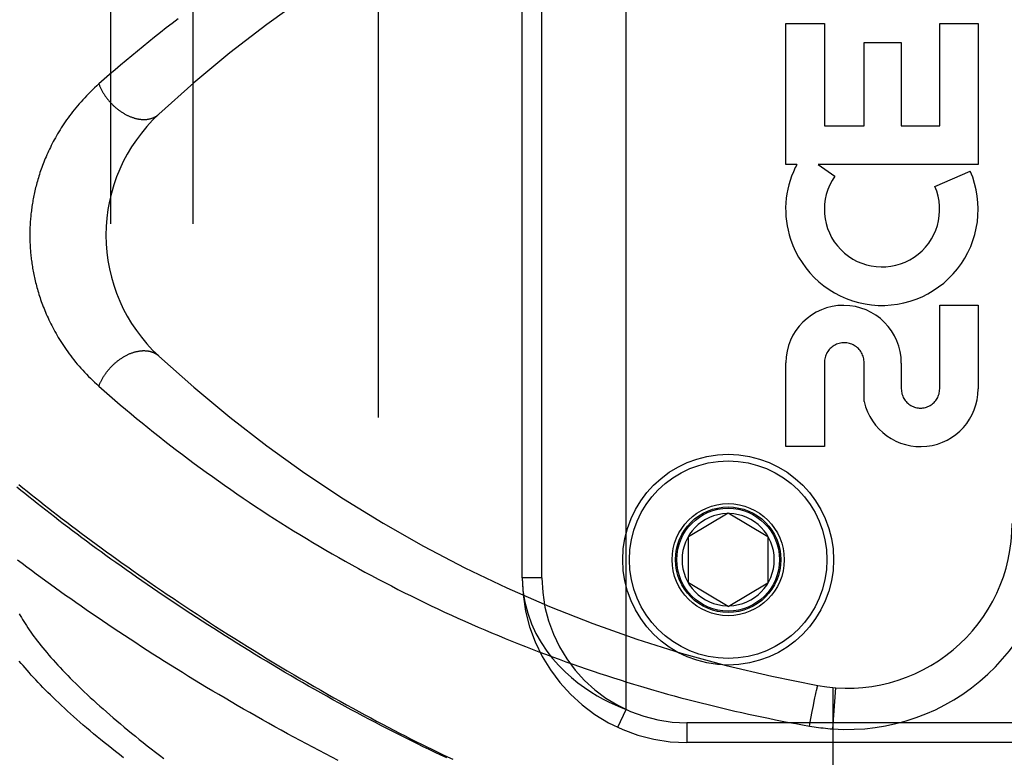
# Model space of a CAD drawing. Header units: inches. Extents: x 0 to 262, y 0 to 169.
# Tile 183 of 256: x 114.54 to 116.04, y 94.81 to 95.93. Entities that reach past the tile are written whole.
import ezdxf

# ---------------------------------------------------------------- set-up
doc = ezdxf.new("R2010")
doc.units = ezdxf.units.IN
doc.header["$LTSCALE"] = 14.384615
doc.header["$MEASUREMENT"] = 0
doc.linetypes.add('HIDDEN', pattern=[0.2, 0.1, -0.1])
for name, color, linetype in [('DEFAULT_2', 8, 'HIDDEN'), ('RIGHTHAND_DOOR_ASSEMBLY', 7, 'CONTINUOUS'), ('SUBPANEL', 7, 'CONTINUOUS')]:
    doc.layers.add(name, color=color, linetype=linetype)

msp = doc.modelspace()

# ---------------------------------------------------------------- linework, layer by layer
at = {"layer": 'DEFAULT_2', "color": 8, "linetype": 'HIDDEN'}
msp.add_line((115.0887, 119.7775), (115.0887, 50.6735), dxfattribs=at)
at = {"layer": 'RIGHTHAND_DOOR_ASSEMBLY', "color": 8, "linetype": 'HIDDEN'}
for p, q in [((115.4647, 94.8809), (115.4647, 96.3201)), ((115.3072, 95.0805), (115.3072, 96.1205)), ((115.3372, 95.0805), (115.3372, 96.1205)), ((115.7072, 95.9215), (115.7656, 95.9215)), ((115.7072, 95.7078), (115.7072, 95.9215)), ((115.7656, 95.9215), (115.7656, 95.7662)), ((115.9406, 95.9215), (115.999, 95.9215)), ((115.9406, 95.7662), (115.9406, 95.9215)), ((115.999, 95.9215), (115.999, 95.7078)), ((115.826, 95.8925), (115.8822, 95.8925)), ((115.826, 95.7662), (115.826, 95.8925)), ((115.8822, 95.8925), (115.8822, 95.7662)), ((115.7656, 95.7662), (115.826, 95.7662)), ((115.8822, 95.7662), (115.9406, 95.7662)), ((115.7241, 95.7078), (115.7072, 95.7078)), ((115.999, 95.7078), (115.756, 95.7078)), ((115.756, 95.7078), (115.7815, 95.69)), ((115.9334, 95.6744), (115.987, 95.6976)), ((115.9406, 95.4942), (115.999, 95.4942)), ((115.9406, 95.3671), (115.9406, 95.4942)), ((115.999, 95.4942), (115.999, 95.3671)), ((115.7072, 95.2798), (115.7072, 95.4069)), ((115.7656, 95.4069), (115.7656, 95.2798)), ((115.826, 95.3481), (115.826, 95.4069)), ((115.8824, 95.4062), (115.8823, 95.3671)), ((115.7656, 95.2798), (115.7072, 95.2798)), ((115.5597, 95.143), (115.6197, 95.1791)), ((115.6197, 95.1791), (115.6797, 95.143)), ((115.5597, 95.073), (115.5597, 95.143)), ((115.6797, 95.143), (115.6797, 95.073)), ((115.3372, 95.0805), (115.3072, 95.0805)), ((115.6197, 95.037), (115.5597, 95.073)), ((115.6197, 95.037), (115.6797, 95.073)), ((115.7521, 94.9022), (115.7527, 94.905)), ((115.7527, 94.905), (115.7533, 94.9076)), ((115.7533, 94.9076), (115.7537, 94.9093)), ((115.7537, 94.9093), (115.754, 94.9109)), ((115.754, 94.9109), (115.7543, 94.9118)), ((115.7543, 94.9118), (115.7545, 94.9127)), ((115.7545, 94.9127), (115.7547, 94.9135)), ((115.7784, 94.914), (115.7784, 94.2493)), ((115.7784, 94.8513), (115.7829, 94.9137)), ((115.749, 94.8868), (115.7503, 94.8933)), ((115.7503, 94.8933), (115.7513, 94.8984)), ((115.7513, 94.8984), (115.7521, 94.9022)), ((115.4521, 94.8537), (115.4647, 94.8809)), ((115.7452, 94.8668), (115.7472, 94.8776)), ((115.7472, 94.8776), (115.749, 94.8868)), ((116.7134, 94.8605), (115.5572, 94.8605)), ((115.5572, 94.8605), (115.5572, 94.8305)), ((115.7431, 94.8556), (115.7452, 94.8668)), ((116.6834, 94.8305), (115.5572, 94.8305))]:
    msp.add_line(p, q, dxfattribs=at)
for points in [[(114.7851, 95.9287), (114.7761, 95.9217), (114.7671, 95.9148), (114.7582, 95.9078), (114.7494, 95.9008), (114.7407, 95.8938), (114.732, 95.8868), (114.7234, 95.8798), (114.7149, 95.8727), (114.7064, 95.8656), (114.698, 95.8585), (114.6896, 95.8513), (114.6813, 95.8442), (114.6731, 95.837), (114.6649, 95.8298)], [(114.6649, 95.8298), (114.6617, 95.8269), (114.6585, 95.8239), (114.6553, 95.821), (114.6523, 95.818), (114.6493, 95.815), (114.6463, 95.812), (114.6434, 95.8089), (114.6406, 95.8059), (114.6379, 95.8028), (114.6352, 95.7998), (114.6326, 95.7967), (114.63, 95.7936), (114.6275, 95.7906), (114.6251, 95.7875), (114.6227, 95.7844), (114.6204, 95.7813), (114.6182, 95.7783), (114.616, 95.7752), (114.6139, 95.7722), (114.6118, 95.7691), (114.6098, 95.7661), (114.6078, 95.7631), (114.606, 95.76), (114.6041, 95.757), (114.6023, 95.7541), (114.6006, 95.7511), (114.5989, 95.7481), (114.5973, 95.7452), (114.5957, 95.7423), (114.5942, 95.7394), (114.5927, 95.7365), (114.5913, 95.7336), (114.5899, 95.7307), (114.5886, 95.7279), (114.5873, 95.7251), (114.586, 95.7223), (114.5848, 95.7195), (114.5836, 95.7167), (114.5825, 95.714), (114.5814, 95.7113), (114.5803, 95.7086), (114.5793, 95.7059), (114.5783, 95.7032), (114.5774, 95.7006), (114.5765, 95.6979), (114.5756, 95.6953), (114.5747, 95.6927), (114.5739, 95.6901), (114.5731, 95.6875), (114.5723, 95.685), (114.5716, 95.6824), (114.5709, 95.6799), (114.5702, 95.6774), (114.5696, 95.6749), (114.569, 95.6725), (114.5684, 95.67), (114.5678, 95.6676), (114.5673, 95.6652), (114.5667, 95.6628), (114.5662, 95.6604), (114.5658, 95.658), (114.5653, 95.6557), (114.5649, 95.6533), (114.5645, 95.651), (114.5641, 95.6487), (114.5637, 95.6464), (114.5634, 95.6441), (114.563, 95.6418), (114.5627, 95.6395), (114.5625, 95.6373), (114.5622, 95.635), (114.5619, 95.6328), (114.5617, 95.6305), (114.5615, 95.6283), (114.5613, 95.6261), (114.5611, 95.6239), (114.5609, 95.6217), (114.5608, 95.6195), (114.5607, 95.6173), (114.5605, 95.6151), (114.5604, 95.6129), (114.5604, 95.6107), (114.5603, 95.6085), (114.5602, 95.6063), (114.5602, 95.6041), (114.5602, 95.6019), (114.5602, 95.5997), (114.5602, 95.5976), (114.5602, 95.5954), (114.5603, 95.5932), (114.5603, 95.591), (114.5604, 95.5888), (114.5605, 95.5866), (114.5606, 95.5844), (114.5608, 95.5821), (114.5609, 95.5799), (114.5611, 95.5777), (114.5612, 95.5755), (114.5614, 95.5732), (114.5617, 95.571), (114.5619, 95.5687), (114.5621, 95.5665), (114.5624, 95.5642), (114.5627, 95.5619), (114.563, 95.5596), (114.5633, 95.5573), (114.5637, 95.555), (114.564, 95.5527), (114.5644, 95.5503), (114.5648, 95.548), (114.5653, 95.5456), (114.5657, 95.5432), (114.5662, 95.5408), (114.5667, 95.5384), (114.5672, 95.536), (114.5678, 95.5335), (114.5684, 95.531), (114.569, 95.5285), (114.5696, 95.526), (114.5703, 95.5235), (114.571, 95.5209), (114.5717, 95.5184), (114.5724, 95.5158), (114.5732, 95.5132), (114.574, 95.5106), (114.5749, 95.5079), (114.5757, 95.5053), (114.5766, 95.5026), (114.5776, 95.4999), (114.5786, 95.4972), (114.5796, 95.4945), (114.5806, 95.4917), (114.5817, 95.489), (114.5828, 95.4862), (114.584, 95.4834), (114.5852, 95.4806), (114.5865, 95.4777), (114.5878, 95.4749), (114.5891, 95.472), (114.5905, 95.4691), (114.5919, 95.4661), (114.5934, 95.4632), (114.595, 95.4602), (114.5965, 95.4573), (114.5982, 95.4543), (114.5999, 95.4513), (114.6016, 95.4482), (114.6034, 95.4452), (114.6053, 95.4422), (114.6072, 95.4391), (114.6091, 95.436), (114.6112, 95.4329), (114.6133, 95.4298), (114.6154, 95.4267), (114.6176, 95.4236), (114.6199, 95.4205), (114.6222, 95.4173), (114.6246, 95.4142), (114.6271, 95.4111), (114.6296, 95.4079), (114.6322, 95.4048), (114.6349, 95.4017), (114.6376, 95.3986), (114.6404, 95.3955), (114.6432, 95.3924), (114.6461, 95.3893), (114.6491, 95.3862), (114.6521, 95.3832), (114.6552, 95.3802), (114.6584, 95.3772), (114.6616, 95.3742), (114.6649, 95.3712)], [(114.6649, 95.8298), (114.6653, 95.8289), (114.6657, 95.8279), (114.6661, 95.8269), (114.6665, 95.8259), (114.667, 95.8249), (114.6674, 95.8239), (114.6679, 95.8229), (114.6684, 95.822), (114.6689, 95.821), (114.6694, 95.82), (114.6699, 95.819), (114.6705, 95.8181), (114.671, 95.8171), (114.6716, 95.8162), (114.6722, 95.8152), (114.6728, 95.8143), (114.6734, 95.8133), (114.674, 95.8124), (114.6746, 95.8114), (114.6753, 95.8105), (114.676, 95.8096), (114.6766, 95.8087), (114.6773, 95.8078), (114.678, 95.8069), (114.6787, 95.806), (114.6795, 95.8051), (114.6802, 95.8042), (114.681, 95.8034), (114.6817, 95.8025), (114.6825, 95.8017), (114.6833, 95.8008), (114.6841, 95.8), (114.6849, 95.7992), (114.6857, 95.7984), (114.6865, 95.7976), (114.6873, 95.7968), (114.6882, 95.796), (114.689, 95.7952), (114.6899, 95.7945), (114.6907, 95.7937), (114.6916, 95.793), (114.6925, 95.7923), (114.6933, 95.7916), (114.6942, 95.7909), (114.6951, 95.7902), (114.696, 95.7896), (114.6969, 95.7889), (114.6979, 95.7883), (114.6988, 95.7877), (114.6997, 95.787), (114.7006, 95.7865), (114.7016, 95.7859), (114.7025, 95.7853), (114.7034, 95.7848), (114.7044, 95.7842), (114.7053, 95.7837), (114.7063, 95.7832), (114.7072, 95.7827), (114.7082, 95.7822), (114.7091, 95.7818), (114.7101, 95.7813), (114.7111, 95.7809), (114.712, 95.7805), (114.713, 95.7801), (114.7139, 95.7797), (114.7149, 95.7794), (114.7159, 95.779), (114.7168, 95.7787), (114.7178, 95.7784), (114.7187, 95.7781), (114.7197, 95.7778), (114.7206, 95.7776), (114.7216, 95.7774), (114.7225, 95.7771), (114.7235, 95.7769), (114.7244, 95.7767), (114.7253, 95.7766), (114.7263, 95.7764), (114.7272, 95.7763), (114.7281, 95.7762), (114.7291, 95.7761), (114.73, 95.776), (114.7309, 95.776), (114.7318, 95.7759), (114.7327, 95.7759), (114.7336, 95.7759), (114.7344, 95.7759), (114.7353, 95.7759), (114.7362, 95.776), (114.737, 95.7761), (114.7379, 95.7761), (114.7387, 95.7762), (114.7396, 95.7764), (114.7404, 95.7765), (114.7412, 95.7767), (114.742, 95.7768), (114.7428, 95.777), (114.7436, 95.7773), (114.7444, 95.7775), (114.7452, 95.7777), (114.7459, 95.778), (114.7467, 95.7783), (114.7474, 95.7786), (114.7481, 95.7789), (114.7488, 95.7792), (114.7495, 95.7796), (114.7502, 95.7799), (114.7509, 95.7803), (114.7516, 95.7807), (114.7522, 95.7811), (114.7529, 95.7816), (114.7535, 95.782), (114.7541, 95.7825), (114.7547, 95.783), (114.7553, 95.7835), (114.7558, 95.784)], [(114.6649, 95.3712), (114.6653, 95.3722), (114.6657, 95.3732), (114.6661, 95.3742), (114.6665, 95.3752), (114.667, 95.3762), (114.6674, 95.3771), (114.6679, 95.3781), (114.6684, 95.3791), (114.6689, 95.3801), (114.6694, 95.3811), (114.6699, 95.382), (114.6705, 95.383), (114.671, 95.384), (114.6716, 95.3849), (114.6722, 95.3859), (114.6728, 95.3868), (114.6734, 95.3878), (114.674, 95.3887), (114.6746, 95.3896), (114.6753, 95.3906), (114.676, 95.3915), (114.6766, 95.3924), (114.6773, 95.3933), (114.678, 95.3942), (114.6787, 95.3951), (114.6795, 95.396), (114.6802, 95.3968), (114.681, 95.3977), (114.6817, 95.3986), (114.6825, 95.3994), (114.6833, 95.4003), (114.6841, 95.4011), (114.6849, 95.4019), (114.6857, 95.4027), (114.6865, 95.4035), (114.6873, 95.4043), (114.6882, 95.4051), (114.689, 95.4058), (114.6899, 95.4066), (114.6907, 95.4073), (114.6916, 95.4081), (114.6925, 95.4088), (114.6933, 95.4095), (114.6942, 95.4102), (114.6951, 95.4108), (114.696, 95.4115), (114.6969, 95.4122), (114.6979, 95.4128), (114.6988, 95.4134), (114.6997, 95.414), (114.7006, 95.4146), (114.7016, 95.4152), (114.7025, 95.4158), (114.7034, 95.4163), (114.7044, 95.4169), (114.7053, 95.4174), (114.7063, 95.4179), (114.7072, 95.4184), (114.7082, 95.4188), (114.7091, 95.4193), (114.7101, 95.4197), (114.7111, 95.4202), (114.712, 95.4206), (114.713, 95.421), (114.7139, 95.4213), (114.7149, 95.4217), (114.7159, 95.422), (114.7168, 95.4224), (114.7178, 95.4227), (114.7187, 95.423), (114.7197, 95.4232), (114.7206, 95.4235), (114.7216, 95.4237), (114.7225, 95.4239), (114.7235, 95.4241), (114.7244, 95.4243), (114.7253, 95.4245), (114.7263, 95.4246), (114.7272, 95.4248), (114.7281, 95.4249), (114.7291, 95.425), (114.73, 95.4251), (114.7309, 95.4251), (114.7318, 95.4252), (114.7327, 95.4252), (114.7336, 95.4252), (114.7344, 95.4252), (114.7353, 95.4251), (114.7362, 95.4251), (114.737, 95.425), (114.7379, 95.4249), (114.7387, 95.4248), (114.7396, 95.4247), (114.7404, 95.4246), (114.7412, 95.4244), (114.742, 95.4242), (114.7428, 95.424), (114.7436, 95.4238), (114.7444, 95.4236), (114.7452, 95.4233), (114.7459, 95.4231), (114.7467, 95.4228), (114.7474, 95.4225), (114.7481, 95.4222), (114.7488, 95.4219), (114.7495, 95.4215), (114.7502, 95.4211), (114.7509, 95.4207), (114.7516, 95.4203), (114.7522, 95.4199), (114.7529, 95.4195), (114.7535, 95.419), (114.7541, 95.4186), (114.7547, 95.4181), (114.7553, 95.4176), (114.7558, 95.4171)], [(114.6649, 95.3712), (114.6729, 95.3642), (114.681, 95.3572), (114.6891, 95.3502), (114.6972, 95.3432), (114.7055, 95.3362), (114.7138, 95.3293), (114.7222, 95.3223), (114.7306, 95.3154), (114.7392, 95.3085), (114.7478, 95.3016), (114.7564, 95.2947), (114.7652, 95.2878), (114.7739, 95.281), (114.7828, 95.2742), (114.7917, 95.2674), (114.8007, 95.2606), (114.8097, 95.2539), (114.8188, 95.2472), (114.8279, 95.2406), (114.8371, 95.234), (114.8463, 95.2274), (114.8556, 95.2209), (114.8649, 95.2144), (114.8743, 95.2079), (114.8837, 95.2015), (114.8931, 95.1951), (114.9026, 95.1888), (114.9121, 95.1826), (114.9217, 95.1763), (114.9313, 95.1702), (114.9409, 95.164), (114.9505, 95.158), (114.9602, 95.152), (114.97, 95.146), (114.9797, 95.1401), (114.9895, 95.1342), (114.9993, 95.1284), (115.0091, 95.1226), (115.019, 95.1169), (115.0289, 95.1113), (115.0388, 95.1057), (115.0487, 95.1002), (115.0586, 95.0947), (115.0686, 95.0893), (115.0786, 95.0839), (115.0886, 95.0786), (115.0986, 95.0733), (115.1087, 95.0681), (115.1187, 95.063), (115.1288, 95.0579), (115.1389, 95.0529), (115.149, 95.0479), (115.1591, 95.043), (115.1692, 95.0382), (115.1794, 95.0334), (115.1895, 95.0286), (115.1997, 95.0239), (115.2098, 95.0193), (115.22, 95.0148), (115.2302, 95.0103), (115.2404, 95.0058), (115.2506, 95.0014), (115.2608, 94.9971), (115.271, 94.9928), (115.2813, 94.9886), (115.2915, 94.9844), (115.3018, 94.9803), (115.312, 94.9763), (115.3223, 94.9723), (115.3325, 94.9684), (115.3428, 94.9645), (115.353, 94.9607), (115.3633, 94.9569), (115.3736, 94.9532), (115.3838, 94.9495), (115.3941, 94.9459), (115.4044, 94.9424), (115.4147, 94.9389), (115.425, 94.9355), (115.4352, 94.9321), (115.4455, 94.9288), (115.4558, 94.9255), (115.466, 94.9223), (115.4763, 94.9192), (115.4866, 94.9161), (115.4968, 94.913), (115.5071, 94.91), (115.5174, 94.9071), (115.5276, 94.9042), (115.5379, 94.9014), (115.5481, 94.8986), (115.5584, 94.8959), (115.5686, 94.8932), (115.5789, 94.8906), (115.5891, 94.8881), (115.5994, 94.8856), (115.6096, 94.8831), (115.6198, 94.8807), (115.63, 94.8783), (115.6403, 94.876), (115.6505, 94.8738), (115.6607, 94.8716), (115.6709, 94.8694), (115.6811, 94.8673), (115.6914, 94.8652), (115.7017, 94.8632), (115.712, 94.8612), (115.7224, 94.8593), (115.7327, 94.8574), (115.7431, 94.8556)], [(114.5436, 95.222), (114.5497, 95.217), (114.556, 95.212), (114.5623, 95.2069), (114.5687, 95.2017), (114.5752, 95.1966), (114.5818, 95.1914), (114.5886, 95.1861), (114.5954, 95.1808), (114.6023, 95.1755), (114.6093, 95.1701), (114.6163, 95.1647), (114.6235, 95.1592), (114.6308, 95.1537), (114.6382, 95.1482), (114.6456, 95.1427), (114.6532, 95.1371), (114.6608, 95.1314), (114.6686, 95.1258), (114.6764, 95.1201), (114.6844, 95.1143), (114.6924, 95.1086), (114.7005, 95.1028), (114.7087, 95.097), (114.717, 95.0911), (114.7254, 95.0852), (114.7338, 95.0793), (114.7424, 95.0734), (114.751, 95.0674), (114.7598, 95.0614), (114.7686, 95.0554), (114.7775, 95.0494), (114.7865, 95.0434), (114.7956, 95.0373), (114.8047, 95.0312), (114.8139, 95.0252), (114.8233, 95.0191), (114.8326, 95.0129), (114.8421, 95.0068), (114.8517, 95.0007), (114.8613, 94.9946), (114.871, 94.9884), (114.8807, 94.9823), (114.8905, 94.9761), (114.9004, 94.97), (114.9104, 94.9639), (114.9204, 94.9578), (114.9305, 94.9516), (114.9406, 94.9455), (114.9508, 94.9394), (114.961, 94.9334), (114.9712, 94.9274), (114.9815, 94.9214), (114.9916, 94.9155), (115.0017, 94.9098), (115.0116, 94.9041), (115.0215, 94.8985), (115.0312, 94.8931), (115.0407, 94.8878), (115.0501, 94.8826), (115.0594, 94.8775), (115.0685, 94.8726), (115.0775, 94.8678), (115.0864, 94.863), (115.0952, 94.8584), (115.1039, 94.8538), (115.1125, 94.8493), (115.121, 94.8449), (115.1295, 94.8406), (115.1378, 94.8364), (115.146, 94.8323), (115.1542, 94.8282), (115.1623, 94.8242), (115.1703, 94.8203), (115.1782, 94.8164), (115.1861, 94.8126), (115.194, 94.8089), (115.2018, 94.8052)], [(115.1929, 94.8073), (115.184, 94.8114), (115.1751, 94.8156), (115.1662, 94.8199), (115.1572, 94.8242), (115.1482, 94.8286), (115.1391, 94.8331), (115.1301, 94.8376), (115.121, 94.8421), (115.1119, 94.8467), (115.1028, 94.8514), (115.0936, 94.8561), (115.0845, 94.8609), (115.0753, 94.8657), (115.0661, 94.8706), (115.0569, 94.8755), (115.0477, 94.8804), (115.0385, 94.8854), (115.0293, 94.8905), (115.0201, 94.8956), (115.0108, 94.9007), (115.0016, 94.9059), (114.9924, 94.9111), (114.9832, 94.9163), (114.9741, 94.9216), (114.9649, 94.9269), (114.9557, 94.9322), (114.9466, 94.9375), (114.9375, 94.9429), (114.9284, 94.9483), (114.9193, 94.9538), (114.9103, 94.9592), (114.9013, 94.9647), (114.8923, 94.9702), (114.8834, 94.9757), (114.8744, 94.9812), (114.8656, 94.9868), (114.8567, 94.9923), (114.8479, 94.9979), (114.8392, 95.0034), (114.8305, 95.009), (114.8218, 95.0146), (114.8132, 95.0202), (114.8046, 95.0258), (114.7961, 95.0314), (114.7876, 95.037), (114.7792, 95.0425), (114.7709, 95.0481), (114.7626, 95.0537), (114.7544, 95.0593), (114.7462, 95.0649), (114.7381, 95.0704), (114.7301, 95.076), (114.7221, 95.0815), (114.7142, 95.087), (114.7063, 95.0925), (114.6986, 95.098), (114.6909, 95.1035), (114.6832, 95.109), (114.6757, 95.1144), (114.6682, 95.1198), (114.6608, 95.1252), (114.6534, 95.1306), (114.6461, 95.136), (114.639, 95.1413), (114.6318, 95.1466), (114.6248, 95.1519), (114.6178, 95.1572), (114.611, 95.1624), (114.6042, 95.1676), (114.5974, 95.1728), (114.5908, 95.1779), (114.5843, 95.183), (114.5778, 95.1881), (114.5714, 95.1932), (114.5651, 95.1982), (114.5588, 95.2032), (114.5527, 95.2082), (114.5466, 95.2131), (114.5407, 95.218)], [(115.0282, 94.8035), (115.0185, 94.8084), (115.0089, 94.8134), (114.9993, 94.8183), (114.9897, 94.8234), (114.9801, 94.8285), (114.9704, 94.8336), (114.9608, 94.8387), (114.9512, 94.8439), (114.9416, 94.8492), (114.9321, 94.8544), (114.9225, 94.8598), (114.913, 94.8651), (114.9035, 94.8705), (114.894, 94.8759), (114.8845, 94.8813), (114.875, 94.8867), (114.8656, 94.8922), (114.8563, 94.8977), (114.8469, 94.9032), (114.8376, 94.9087), (114.8283, 94.9143), (114.8191, 94.9198), (114.8099, 94.9254), (114.8008, 94.931), (114.7917, 94.9366), (114.7826, 94.9422), (114.7736, 94.9478), (114.7647, 94.9535), (114.7558, 94.9591), (114.747, 94.9647), (114.7382, 94.9703), (114.7295, 94.976), (114.7208, 94.9816), (114.7122, 94.9872), (114.7037, 94.9928), (114.6952, 94.9984), (114.6868, 95.004), (114.6785, 95.0096), (114.6703, 95.0152), (114.6621, 95.0208), (114.654, 95.0263), (114.6459, 95.0319), (114.6379, 95.0374), (114.6301, 95.0429), (114.6222, 95.0484), (114.6145, 95.0538), (114.6068, 95.0593), (114.5992, 95.0647), (114.5917, 95.0701), (114.5843, 95.0755), (114.577, 95.0808), (114.5697, 95.0862), (114.5625, 95.0915), (114.5555, 95.0968), (114.5484, 95.102), (114.5415, 95.1072)], [(115.3072, 95.0805), (115.3082, 95.0615), (115.311, 95.0435), (115.3155, 95.0266), (115.3212, 95.0107), (115.3281, 94.9958), (115.3359, 94.9821), (115.3444, 94.9694), (115.3533, 94.9579), (115.3627, 94.9473), (115.3722, 94.9377), (115.382, 94.929), (115.3918, 94.921), (115.4016, 94.9139), (115.4112, 94.9074), (115.4208, 94.9016), (115.4301, 94.8965), (115.4392, 94.8919), (115.448, 94.8878), (115.4565, 94.8841), (115.4647, 94.8809)], [(114.544, 95.026), (114.5456, 95.0231), (114.5473, 95.0201), (114.5491, 95.0171), (114.5509, 95.0141), (114.5529, 95.011), (114.5549, 95.0079), (114.557, 95.0047), (114.5592, 95.0015), (114.5615, 94.9982), (114.5638, 94.9949), (114.5663, 94.9916), (114.5688, 94.9882), (114.5715, 94.9848), (114.5742, 94.9813), (114.577, 94.9778), (114.5799, 94.9742), (114.5828, 94.9706), (114.5859, 94.967), (114.5891, 94.9633), (114.5923, 94.9596), (114.5956, 94.9558), (114.5991, 94.952), (114.6026, 94.9482), (114.6062, 94.9443), (114.6099, 94.9404), (114.6137, 94.9364), (114.6176, 94.9324), (114.6215, 94.9284), (114.6256, 94.9243), (114.6298, 94.9202), (114.634, 94.916), (114.6383, 94.9118), (114.6428, 94.9076), (114.6473, 94.9033), (114.6519, 94.899), (114.6566, 94.8947), (114.6614, 94.8903), (114.6663, 94.8859), (114.6713, 94.8815), (114.6764, 94.877), (114.6816, 94.8725), (114.6868, 94.8679), (114.6922, 94.8633), (114.6976, 94.8587), (114.7032, 94.8541), (114.7088, 94.8495), (114.7145, 94.8448), (114.7203, 94.8401), (114.7262, 94.8353), (114.7322, 94.8305), (114.7383, 94.8258), (114.7445, 94.8209), (114.7507, 94.8161), (114.7571, 94.8113), (114.7635, 94.8064)], [(114.7022, 94.8075), (114.6962, 94.8122), (114.6903, 94.8168), (114.6845, 94.8214), (114.6788, 94.8259), (114.6731, 94.8305), (114.6676, 94.835), (114.6622, 94.8394), (114.6568, 94.8439), (114.6515, 94.8483), (114.6464, 94.8527), (114.6413, 94.857), (114.6363, 94.8614), (114.6314, 94.8657), (114.6266, 94.8699), (114.6219, 94.8741), (114.6173, 94.8783), (114.6128, 94.8825), (114.6084, 94.8866), (114.604, 94.8906), (114.5998, 94.8947), (114.5957, 94.8987), (114.5916, 94.9027), (114.5876, 94.9066), (114.5837, 94.9105), (114.58, 94.9143), (114.5763, 94.9181), (114.5727, 94.9219), (114.5691, 94.9257), (114.5657, 94.9294), (114.5624, 94.933), (114.5591, 94.9366), (114.556, 94.9402), (114.5529, 94.9437), (114.5499, 94.9472), (114.547, 94.9507), (114.5442, 94.9541)], [(115.7547, 94.9135), (115.7548, 94.9142), (115.7549, 94.9145), (115.755, 94.9149), (115.7551, 94.9152), (115.7552, 94.9154), (115.7553, 94.9157), (115.7553, 94.9159), (115.7554, 94.9161), (115.7554, 94.9163), (115.7555, 94.9165), (115.7556, 94.9166), (115.7556, 94.9168), (115.7557, 94.9169), (115.7557, 94.9169), (115.7557, 94.917), (115.7558, 94.9171), (115.7558, 94.9171), (115.7558, 94.9171)], [(115.7431, 94.8556), (115.7466, 94.855), (115.75, 94.8545), (115.7533, 94.854), (115.7566, 94.8535), (115.7601, 94.8531), (115.7636, 94.8527), (115.7672, 94.8523), (115.7709, 94.8519), (115.7747, 94.8516), (115.7784, 94.8513)]]:
    msp.add_lwpolyline(points, dxfattribs=at)
for radius in [0.1599, 0.1499, 0.085, 0.08, 0.078]:
    msp.add_circle((115.6197, 95.108), radius, dxfattribs=at)
for centre, radius, start, end in [((116.1146, 94.3164), 2, 100.3342, 132.7959), ((114.9257, 95.6005), 0.25, 132.7959, 227.2041), ((115.85, 95.6399), 0.1431, 153.8028, 198.5861), ((115.8531, 95.6397), 0.1459, 198.1268, 23.4014), ((115.8531, 95.6397), 0.1459, 152.1494, 154.2621), ((115.8531, 95.6397), 0.0875, 144.8915, 23.4014), ((115.7948, 95.4063), 0.0876, 359.9462, 179.5965), ((115.7958, 95.4069), 0.0302, 359.9714, 180.0286), ((116.1146, 96.8846), 2, 227.2041, 259.6658), ((115.9115, 95.3671), 0.0875, 192.5167, 359.9756), ((115.9115, 95.3671), 0.0291, 179.9462, 360), ((115.6197, 95.108), 0.07, 91.4692, 268.5308), ((115.6197, 95.108), 0.07, 271.4692, 88.5308), ((115.8007, 95.163), 0.25, 259.6658, 360), ((115.8007, 95.163), 0.3125, 265.9125, 360), ((115.5572, 95.0805), 0.25, 180, 270), ((115.5572, 95.0805), 0.22, 180, 270)]:
    msp.add_arc(centre, radius, start, end, dxfattribs=at)
at = {"layer": 'SUBPANEL', "color": 8, "linetype": 'HIDDEN'}
for p, q in [((114.6824, 117.1943), (114.6824, 53.2568)), ((114.8074, 117.1943), (114.8074, 53.2568))]:
    msp.add_line(p, q, dxfattribs=at)

doc.saveas('drawing.dxf')
